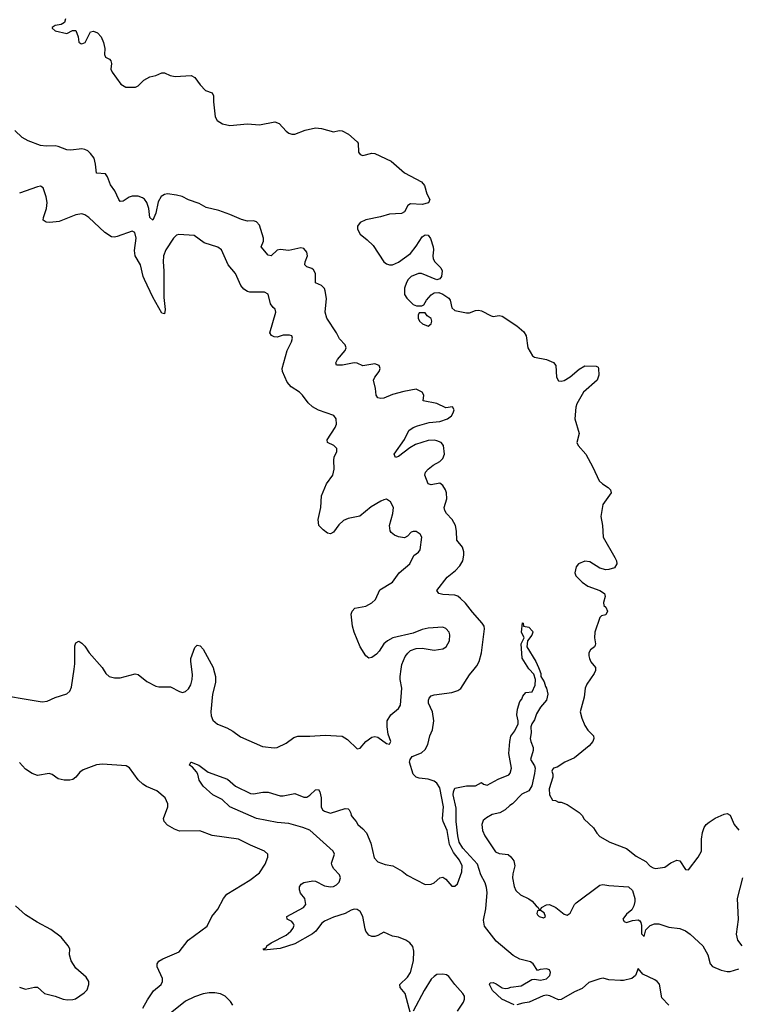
# Model space of a CAD drawing. Header units: inches. Extents: x 2323201 to 2563958, y 895391 to 1023096.
# Tile 182 of 196: x 2540930 to 2545786, y 997736 to 1004385. Entities that reach past the tile are written whole.
import ezdxf

# ---------------------------------------------------------------- set-up
doc = ezdxf.new("R2010")
doc.units = ezdxf.units.IN
doc.header["$MEASUREMENT"] = 0
doc.layers.add('C5040', color=7, linetype='Continuous')
doc.layers.add('C5949', color=7, linetype='Continuous')

msp = doc.modelspace()

# ---------------------------------------------------------------- linework, layer by layer
at = {"layer": 'C5040', "color": 5}
for points, elevation in [([(2541240.7, 1004390), (2541234.4, 1004365.6), (2541210, 1004353.2), (2541170, 1004346), (2541148.9, 1004331.1), (2541150, 1004326.8), (2541170, 1004308.8), (2541250, 1004292), (2541288.4, 1004311.6), (2541310, 1004311.3), (2541324.7, 1004270), (2541330, 1004234), (2541343.5, 1004223.5), (2541350, 1004221), (2541374, 1004230), (2541410, 1004302.8), (2541430, 1004307.3), (2541456.7, 1004296.7), (2541482, 1004270), (2541497.1, 1004230), (2541506.4, 1004190), (2541504, 1004150), (2541510, 1004132), (2541538, 1004118), (2541547.1, 1004107.1), (2541550.8, 1004090), (2541546, 1004050), (2541554.8, 1004030), (2541614.8, 1003950), (2541646.8, 1003930), (2541712.7, 1003930), (2541730, 1003938), (2541770, 1003975.8), (2541790, 1003988.7), (2541810, 1003998.4), (2541850, 1004007.2), (2541890, 1004027), (2541910, 1004027), (2541947.9, 1004007.9), (2541981.3, 1004001.3), (2542090, 1004007.9), (2542114, 1003994), (2542150, 1003944), (2542186.6, 1003906.6), (2542231.3, 1003890), (2542240.7, 1003870), (2542240.4, 1003830), (2542250.7, 1003730), (2542264.9, 1003704.9), (2542300.7, 1003680.7), (2542350, 1003670.3), (2542470, 1003681.6), (2542550, 1003674.3), (2542654.9, 1003694.9), (2542684.2, 1003684.2), (2542731.7, 1003631.7), (2542750, 1003618), (2542770, 1003612.4), (2542790, 1003612.2), (2542860.4, 1003639.6), (2542930, 1003655.3), (2542970.6, 1003650.6), (2543050, 1003627.5), (2543090, 1003637.6), (2543110, 1003634.9), (2543151.1, 1003611.1), (2543210, 1003560.7), (2543217.1, 1003550), (2543219.1, 1003490), (2543230, 1003474.8), (2543250, 1003467.3), (2543310, 1003483.8), (2543330, 1003481.3), (2543441, 1003430), (2543530, 1003351), (2543644.7, 1003290), (2543664.9, 1003264.9), (2543680.7, 1003210), (2543702.8, 1003170), (2543692.7, 1003147.3), (2543650, 1003137.2), (2543570, 1003142), (2543552, 1003130), (2543530, 1003088), (2543510, 1003075.3), (2543430, 1003071.6), (2543367.3, 1003052.7), (2543270, 1003034.2), (2543230, 1003015.1), (2543213.1, 1002990), (2543213.1, 1002970), (2543230, 1002935.8), (2543279.2, 1002899.2), (2543319, 1002859), (2543390, 1002750.3), (2543410, 1002735.6), (2543430, 1002729.3), (2543450, 1002730.4), (2543490, 1002747.6), (2543570, 1002805.5), (2543610, 1002854.8), (2543650, 1002918), (2543670, 1002931), (2543691.3, 1002930), (2543706.4, 1002906.4), (2543724, 1002850), (2543727.3, 1002830), (2543722, 1002790), (2543724, 1002770), (2543736, 1002750), (2543776, 1002710), (2543786, 1002690), (2543781, 1002650), (2543770, 1002635.3), (2543750, 1002628.7), (2543646, 1002670), (2543624.7, 1002670), (2543576.3, 1002650), (2543555.5, 1002630), (2543543, 1002610), (2543530.8, 1002570.8), (2543530.8, 1002530), (2543545.2, 1002505.2), (2543590, 1002462), (2543611.6, 1002451.6), (2543648.4, 1002451.6), (2543660.4, 1002459.6), (2543679, 1002490), (2543710, 1002526), (2543730, 1002541), (2543763.6, 1002543.6), (2543790, 1002532), (2543830, 1002504.7), (2543838.8, 1002490), (2543850, 1002438), (2543870, 1002422), (2543950, 1002404.7), (2543970, 1002406), (2544010, 1002420.9), (2544030, 1002423.1), (2544050, 1002418), (2544115.6, 1002384.4), (2544130, 1002380.9), (2544170, 1002386.4), (2544190, 1002383.8), (2544290, 1002317.6), (2544336.5, 1002276.5), (2544351.9, 1002250), (2544364.9, 1002170), (2544394.4, 1002114.4), (2544410, 1002104.9), (2544490, 1002090.3), (2544536.3, 1002070), (2544553, 1002050), (2544558.4, 1001970), (2544570, 1001945.5), (2544590, 1001943.1), (2544610, 1001947.4), (2544650, 1001972.9), (2544710, 1002025.7), (2544750, 1002047), (2544826, 1002046), (2544838, 1002038), (2544841, 1002030), (2544843.5, 1001983.5), (2544832.4, 1001950), (2544740.7, 1001870), (2544694.4, 1001790), (2544687.9, 1001767.9), (2544681, 1001690), (2544710.6, 1001590.6), (2544696, 1001530), (2544704.7, 1001510), (2544754.8, 1001450), (2544804.1, 1001364.1), (2544845.5, 1001270), (2544867.3, 1001250), (2544906.9, 1001226.9), (2544922, 1001210), (2544927.3, 1001190), (2544870.6, 1001110), (2544856.3, 1001030), (2544867.3, 1000970), (2544873, 1000890), (2544952.1, 1000752.1), (2544961.8, 1000730), (2544964.4, 1000710), (2544950, 1000684.4), (2544911.4, 1000671.4), (2544890, 1000669.7), (2544850, 1000681.5), (2544782.8, 1000722.8), (2544750, 1000727.9), (2544706.9, 1000710), (2544691.4, 1000690), (2544685.2, 1000670), (2544682.3, 1000650), (2544688.4, 1000630), (2544730, 1000586.4), (2544770, 1000560.5), (2544850, 1000530.7), (2544881, 1000510), (2544886.8, 1000490), (2544876, 1000450), (2544878, 1000430), (2544890, 1000418), (2544902.8, 1000390), (2544890, 1000365.2), (2544861, 1000359), (2544850, 1000348), (2544817.4, 1000250), (2544814.6, 1000210), (2544821.3, 1000170), (2544818.8, 1000161.1), (2544814.9, 1000150), (2544787.3, 1000130), (2544775.5, 1000110), (2544774.9, 1000090), (2544780.4, 1000070), (2544789, 1000049), (2544820.4, 1000010), (2544821, 1000000)], 40), ([(2544001.8, 1000000), (2544019.1, 1000020.9), (2544034.5, 1000050), (2544049.7, 1000110.3), (2544071.4, 1000271.4), (2544067.8, 1000290), (2544056.2, 1000310), (2543990, 1000383.6), (2543943.7, 1000443.7), (2543910, 1000477.4), (2543890, 1000491.2), (2543870, 1000498.3), (2543790, 1000503.9), (2543762, 1000510), (2543749.4, 1000529.4), (2543819, 1000621), (2543875.2, 1000664.8), (2543903.3, 1000696.7), (2543923.7, 1000730), (2543932, 1000770), (2543931.7, 1000791.7), (2543922, 1000822), (2543884.5, 1000870), (2543882.9, 1000930), (2543875.1, 1000970), (2543852, 1001010), (2543814.7, 1001050), (2543802, 1001070), (2543799.6, 1001090), (2543817.6, 1001150), (2543814.7, 1001190), (2543806.9, 1001210), (2543790, 1001238.3), (2543770, 1001254), (2543710, 1001244.3), (2543690.7, 1001250.7), (2543667.2, 1001310), (2543673.1, 1001330), (2543689.8, 1001350), (2543724.2, 1001375.8), (2543770, 1001400.6), (2543790, 1001422.4), (2543801, 1001450), (2543793.4, 1001510), (2543778.7, 1001530), (2543750, 1001541.5), (2543730, 1001545), (2543690, 1001542.5), (2543604.4, 1001515.6), (2543566.3, 1001493.7), (2543490, 1001435.8), (2543469, 1001429), (2543460.9, 1001450), (2543529.7, 1001550), (2543558.9, 1001610), (2543588, 1001630), (2543617.5, 1001642.5), (2543696.1, 1001663.9), (2543770, 1001672.2), (2543822, 1001690), (2543847, 1001710), (2543859.5, 1001730), (2543866, 1001750), (2543855.3, 1001770), (2543810, 1001764), (2543750, 1001794.2), (2543657.2, 1001810), (2543660.5, 1001850), (2543650.9, 1001870), (2543610, 1001890.7), (2543525.5, 1001874.5), (2543450, 1001853.3), (2543390, 1001829.8), (2543370, 1001827), (2543351, 1001831), (2543338.5, 1001850), (2543334.3, 1001894.3), (2543322, 1001950), (2543329.7, 1001970), (2543359.1, 1002010), (2543366.9, 1002030), (2543358.3, 1002050), (2543330, 1002062), (2543250, 1002046.9), (2543210, 1002064.4), (2543190, 1002067.8), (2543110.9, 1002050.9), (2543072, 1002052), (2543067.2, 1002067.2), (2543076.9, 1002090), (2543129.8, 1002150), (2543135.6, 1002170), (2543128.8, 1002190), (2543090.3, 1002230.3), (2543070.4, 1002270), (2543005.4, 1002370), (2542994.1, 1002410), (2543002.9, 1002502.9), (2542994.9, 1002554.9), (2542989.4, 1002569.4), (2542970.5, 1002590.5), (2542929, 1002609), (2542929.8, 1002670), (2542915.5, 1002695.6), (2542904.6, 1002704.6), (2542870, 1002716.4), (2542857.2, 1002730), (2542859.3, 1002750), (2542875.2, 1002790), (2542870, 1002814.7), (2542850, 1002838.9), (2542830, 1002844.4), (2542750, 1002826), (2542690, 1002832.6), (2542670, 1002827.8), (2542630, 1002789.6), (2542610, 1002795.6), (2542562.4, 1002850), (2542578.2, 1002890), (2542578.2, 1002910), (2542550, 1002998.4), (2542530, 1003020.5), (2542510, 1003027), (2542470, 1003023.7), (2542430, 1003034.5), (2542350, 1003069.4), (2542275.3, 1003095.3), (2542190, 1003116.9), (2542143.3, 1003143.3), (2542070, 1003168.6), (2542029.4, 1003190), (2541990, 1003200.7), (2541930, 1003209.8), (2541910, 1003205), (2541886.7, 1003190), (2541866.1, 1003153.9), (2541850, 1003077.6), (2541830, 1003031.8), (2541810, 1003049.5), (2541803.4, 1003110), (2541790.4, 1003150.4), (2541773, 1003173), (2541761, 1003181), (2541730, 1003192.7), (2541690, 1003192.5), (2541670, 1003186.4), (2541630, 1003158.7), (2541610, 1003157.7), (2541600.3, 1003170), (2541573.9, 1003230), (2541543.2, 1003270), (2541522.8, 1003322.8), (2541510, 1003343.5), (2541448.4, 1003348.4), (2541443.1, 1003410), (2541432.7, 1003450), (2541410, 1003482.4), (2541390, 1003499.5), (2541370, 1003509.3), (2541350, 1003512), (2541276.1, 1003503.9), (2541250, 1003505.6), (2541190, 1003529.6), (2541170, 1003533), (2541110, 1003529.7), (2541070, 1003534.7), (2540986.9, 1003566.9), (2540947.3, 1003590), (2540897.6, 1003637.6)], 40), ([(2543508.1, 1000000), (2543512.6, 1000030), (2543536.1, 1000083.9), (2543552, 1000108), (2543570, 1000124.4), (2543610, 1000139.5), (2543650, 1000141.1), (2543730, 1000127.2), (2543790, 1000135.5), (2543811.8, 1000150), (2543833.6, 1000190), (2543837, 1000230), (2543832.3, 1000250), (2543810, 1000273.2), (2543790, 1000282.7), (2543690, 1000275.6), (2543650, 1000267), (2543590, 1000242), (2543451, 1000210), (2543414.8, 1000190), (2543390.7, 1000170), (2543359.9, 1000120.1), (2543340.3, 1000099.7), (2543310, 1000077), (2543290, 1000072.3), (2543268.5, 1000088.5), (2543230.9, 1000150.9), (2543189.8, 1000249.8), (2543178.9, 1000290), (2543169.6, 1000370), (2543176, 1000390), (2543195.3, 1000410), (2543270, 1000424), (2543310, 1000446.3), (2543335.1, 1000470), (2543364.9, 1000535.1), (2543450, 1000587), (2543495.4, 1000650), (2543566.9, 1000710), (2543593.3, 1000766.7), (2543626, 1000790), (2543635.8, 1000804.2), (2543647.3, 1000890), (2543637, 1000910), (2543610, 1000929.4), (2543590, 1000929.3), (2543576.3, 1000923.7), (2543550, 1000897.2), (2543530, 1000885.2), (2543490, 1000892.3), (2543463.9, 1000903.9), (2543441.5, 1000921.5), (2543432.9, 1000932.9), (2543429.3, 1000970), (2543452, 1001050), (2543456.3, 1001090), (2543435.6, 1001130), (2543410, 1001146.3), (2543390, 1001143.5), (2543370, 1001134), (2543305.1, 1001094.9), (2543227.9, 1001032.1), (2543150, 1001017.6), (2543117.7, 1001002.3), (2543086.1, 1000973.9), (2543050, 1000925.2), (2543030, 1000912.7), (2543010, 1000917.2), (2542980.1, 1000940.1), (2542952, 1000970), (2542947.3, 1001010), (2542964.5, 1001090), (2542969.6, 1001170.4), (2543004, 1001250), (2543046, 1001310), (2543056, 1001350), (2543052.7, 1001410), (2543056, 1001430), (2543074, 1001470), (2543073.6, 1001490), (2543053.2, 1001510), (2543009.6, 1001529.6), (2543007, 1001547), (2543061.6, 1001630), (2543070, 1001654), (2543069.4, 1001689.4), (2543052, 1001712), (2542950, 1001747.3), (2542910, 1001769.6), (2542878.6, 1001798.6), (2542841.2, 1001850), (2542821.2, 1001870), (2542765.3, 1001905.3), (2542737.7, 1001937.7), (2542706, 1002010), (2542703.7, 1002030), (2542737.6, 1002150), (2542766.6, 1002210), (2542773.2, 1002233.2), (2542769.1, 1002249.1), (2542754.2, 1002254.2), (2542710, 1002253.6), (2542670, 1002242), (2542650, 1002242.7), (2542632.5, 1002252.5), (2542621.2, 1002270), (2542660.9, 1002410), (2542657.2, 1002430), (2542642.3, 1002442.3), (2542626.1, 1002466.1), (2542610, 1002531.8), (2542583.9, 1002543.9), (2542486, 1002546), (2542470, 1002549.8), (2542445.8, 1002565.8), (2542425.7, 1002590), (2542389.2, 1002670), (2542340.2, 1002730), (2542294, 1002830), (2542270, 1002849.8), (2542177.3, 1002877.3), (2542110, 1002927.6), (2542006, 1002934), (2541990, 1002929.6), (2541970, 1002909.5), (2541918.3, 1002830), (2541903.2, 1002790), (2541899.8, 1002750), (2541904.8, 1002690), (2541904.8, 1002510), (2541913.2, 1002426.8), (2541910, 1002399), (2541890, 1002402.9), (2541830, 1002511.1), (2541772.9, 1002630), (2541763.7, 1002650), (2541746, 1002730), (2541710.7, 1002790), (2541706.6, 1002826.6), (2541718.2, 1002910), (2541708.1, 1002948.2), (2541690, 1002955.8), (2541590, 1002920.2), (2541570, 1002915.8), (2541550, 1002918), (2541506.8, 1002946.8), (2541397, 1003050), (2541370, 1003067.6), (2541350, 1003074), (2541310, 1003067.8), (2541197.1, 1003022.9), (2541134.9, 1003014.9), (2541110, 1003016.9), (2541089.6, 1003030), (2541091.4, 1003050), (2541111.2, 1003110), (2541115.1, 1003150), (2541109.6, 1003189.6), (2541088.7, 1003250), (2541070, 1003261.2), (2541050, 1003257.2), (2540930, 1003212.3)], 60), ([(2544371.9, 1000000), (2544370, 1000002), (2544326.2, 1000073.8), (2544319, 1000170), (2544338, 1000210), (2544321.2, 1000250), (2544328.4, 1000311.6), (2544332, 1000310), (2544334, 1000290), (2544370, 1000282), (2544396, 1000256), (2544398, 1000250), (2544390, 1000228), (2544362, 1000190), (2544358, 1000150), (2544417.3, 1000050), (2544436, 1000010), (2544440, 1000000)], 20), ([(2541299.1, 1000000), (2541304.2, 1000035.8), (2541303.5, 1000156.5), (2541310, 1000176), (2541330, 1000187.3), (2541350, 1000174.8), (2541370, 1000154), (2541400.5, 1000110), (2541488, 1000010), (2541494.3, 1000000)], 60), ([(2542093.3, 1000000), (2542086, 1000050), (2542087.9, 1000072.1), (2542114.3, 1000145.7), (2542130, 1000161.3), (2542150, 1000157), (2542170, 1000134.4), (2542237.3, 1000010), (2542239.9, 1000000)], 60)]:
    msp.add_lwpolyline(points, dxfattribs=dict(at, elevation=elevation))
at = {"layer": 'C5040', "color": 5, "elevation": 40}
msp.add_lwpolyline([(2543670, 1002406), (2543630, 1002406), (2543622, 1002390), (2543622, 1002370), (2543632, 1002350), (2543652, 1002330), (2543690, 1002316), (2543710, 1002332), (2543715.1, 1002350), (2543710, 1002368), (2543684, 1002384)], close=True, dxfattribs=at)
at = {"layer": 'C5949', "color": 5}
for points, elevation in [([(2540730, 999837.3), (2541082.2, 999777.7), (2541116.1, 999783.9), (2541170, 999808.8), (2541250, 999833.4), (2541269.6, 999850.4), (2541281.6, 999878.4), (2541299.1, 1000000)], 60), ([(2541494.3, 1000000), (2541513, 999970), (2541534.8, 999950), (2541570, 999939.5), (2541610, 999941.3), (2541710, 999967.2), (2541730, 999962.6), (2541790, 999916.1), (2541850, 999884.4), (2541870, 999880.2), (2541950, 999880.3), (2542010, 999847.7), (2542030, 999842), (2542050, 999848), (2542070, 999865.5), (2542086.6, 999893.4), (2542096.8, 999930), (2542099, 999961), (2542093.3, 1000000)], 60), ([(2543570, 997673.2), (2543535.8, 997810), (2543501.6, 997850), (2543499.7, 997870), (2543550, 997918.9), (2543570.7, 997950), (2543590.9, 998030), (2543593.9, 998093.9), (2543586.2, 998126.2), (2543567.6, 998150), (2543539.5, 998170), (2543490, 998188.7), (2543450, 998196.8), (2543390, 998222.7), (2543350, 998199.6), (2543330, 998193.3), (2543310, 998193.3), (2543290, 998203.6), (2543269.8, 998229.8), (2543264.6, 998244.6), (2543249.7, 998330), (2543230, 998362.9), (2543210, 998376.3), (2543190, 998378.9), (2543170, 998372.4), (2543130, 998349.7), (2543050, 998324.2), (2542990, 998298), (2542970, 998280.9), (2542932.4, 998230), (2542910, 998211.4), (2542790, 998144.4), (2542690, 998113.7), (2542581.2, 998101.2), (2542575.3, 998110), (2542587.3, 998112.7), (2542598.5, 998121.5), (2542601.3, 998130), (2542630, 998151.1), (2542730, 998202.3), (2542763.5, 998230), (2542778, 998250), (2542784.7, 998270), (2542780.3, 998280.3), (2542770, 998294.7), (2542737.2, 998310), (2542735.1, 998330), (2542848.7, 998390), (2542864, 998410), (2542856, 998450), (2542827.1, 998487.1), (2542820.7, 998510), (2542820.9, 998530), (2542831.8, 998548.2), (2542850, 998558), (2542910.3, 998570.3), (2542930, 998568.5), (2542990, 998536.5), (2543030, 998530.2), (2543050, 998532.6), (2543070, 998542), (2543090, 998560.4), (2543098.5, 998590), (2543092.4, 998610), (2543053, 998650), (2543041.3, 998670), (2543037.6, 998690), (2543057.6, 998750), (2543048, 998770), (2542890, 998912.2), (2542844.2, 998930), (2542750, 998956.2), (2542670, 998963.8), (2542530, 998991.2), (2542350, 999069.8), (2542298.7, 999118.7), (2542235.6, 999150), (2542170, 999209.6), (2542143, 999250), (2542134, 999290), (2542126, 999306), (2542098, 999338), (2542078, 999350), (2542086, 999370), (2542089.1, 999370.9), (2542142, 999350), (2542204.4, 999304.4), (2542335.5, 999255.5), (2542388.8, 999208.9), (2542490, 999159.6), (2542510, 999156.9), (2542572.5, 999167.5), (2542610, 999167.9), (2542690, 999144.2), (2542710, 999143.5), (2542790, 999159.5), (2542850, 999135.3), (2542870, 999135.8), (2542891.9, 999148.2), (2542930, 999184.9), (2542950, 999186.8), (2542959.3, 999170), (2542967.2, 999130), (2542967, 999070), (2542977.3, 999050), (2542990, 999039.1), (2543030, 999027.3), (2543130, 999059.1), (2543150, 999056), (2543156, 999050), (2543167.7, 999027.7), (2543170.8, 999010.8), (2543187.5, 998987.5), (2543204.7, 998970), (2543216, 998950), (2543250, 998920.5), (2543272.9, 998892.9), (2543303.1, 998823.1), (2543325.9, 998725.9), (2543350, 998697.6), (2543400.3, 998680.2), (2543450.8, 998670), (2543515.8, 998635.8), (2543548.9, 998608.9), (2543670, 998546), (2543710, 998546.5), (2543730, 998557), (2543770, 998590.5), (2543790, 998594.9), (2543810, 998582), (2543850, 998534.8), (2543870, 998534.8), (2543889.4, 998550.6), (2543916.8, 998630), (2543920.7, 998670), (2543902.7, 998710), (2543861.2, 998761.3), (2543834, 998814), (2543819.5, 998910), (2543791.4, 998970), (2543786.8, 998990), (2543794.5, 999070), (2543770, 999198.3), (2543750, 999229.8), (2543730, 999242.3), (2543690, 999255.3), (2543630, 999262.4), (2543610, 999270.7), (2543590, 999291.1), (2543565, 999370), (2543568.2, 999390), (2543583.1, 999410), (2543646.5, 999433.5), (2543670, 999455.5), (2543687.1, 999490), (2543702.4, 999550), (2543719.8, 999590), (2543728.1, 999650), (2543719.8, 999710), (2543693.3, 999770), (2543691.8, 999790), (2543697.7, 999802.3), (2543710, 999818), (2543730, 999826), (2543850, 999841.5), (2543890, 999854.3), (2543910.6, 999869.4), (2543970, 999961.3), (2544001.8, 1000000)], 40), ([(2542239.9, 1000000), (2542252.8, 999950), (2542254, 999910), (2542233.8, 999830), (2542221.8, 999710), (2542223.8, 999683.8), (2542234.8, 999654.8), (2542268, 999628), (2542330, 999603.1), (2542370, 999581.3), (2542422.3, 999542.3), (2542570, 999476.9), (2542650, 999468.5), (2542670, 999470.5), (2542730, 999498.4), (2542782.6, 999537.4), (2542810, 999546.2), (2542890, 999546.3), (2542994.4, 999554.4), (2543110, 999546), (2543144.4, 999524.4), (2543210, 999461), (2543230, 999466), (2543270, 999510.8), (2543310, 999538.8), (2543330, 999544), (2543350, 999541), (2543410, 999498), (2543430, 999492), (2543437.2, 999510), (2543420.9, 999560.9), (2543412.7, 999610), (2543413.2, 999650), (2543439.3, 999690), (2543490, 999734), (2543503.9, 999756.1), (2543512.9, 999870), (2543500.5, 999930), (2543500.5, 999950), (2543508.1, 1000000)], 60), ([(2544272.3, 997732.3), (2544188.7, 997770), (2544124, 997830), (2544104, 997870), (2544110, 997882), (2544130, 997882.8), (2544150, 997874.4), (2544190, 997846.8), (2544210, 997842), (2544230, 997844), (2544250, 997851.8), (2544319.1, 997860.9), (2544390, 997902.8), (2544410, 997906.8), (2544450, 997899.3), (2544490, 997908.5), (2544511.6, 997930), (2544517.6, 997950), (2544509.6, 997969.6), (2544490, 997975.8), (2544447.9, 997972.1), (2544430, 997964), (2544399.3, 998010), (2544382.6, 998022.6), (2544310, 998041.7), (2544264.7, 998064.7), (2544150, 998162.5), (2544070, 998263.1), (2544064.4, 998304.4), (2544079.4, 998380.6), (2544088.5, 998490), (2544084.8, 998524.8), (2544075.7, 998555.7), (2544045.7, 998610), (2544023, 998683), (2543924.7, 998790), (2543900.2, 998830), (2543890, 998874), (2543880.2, 998970), (2543880.7, 999060.7), (2543860.4, 999150), (2543861.3, 999170), (2543870, 999196), (2543950, 999211), (2544010, 999211), (2544050, 999234), (2544063.6, 999223.6), (2544090, 999216), (2544164.2, 999255.8), (2544234.5, 999285.5), (2544244.1, 999295.9), (2544252.7, 999330), (2544236, 999430), (2544241.7, 999510), (2544250, 999546), (2544277, 999583), (2544298, 999630), (2544299.6, 999650), (2544289.9, 999689.9), (2544293, 999730), (2544310, 999780.5), (2544323.1, 999796.9), (2544330, 999816.3), (2544350, 999840.5), (2544392.9, 999847.1), (2544413.2, 999890), (2544416, 999930), (2544404.7, 999964.7), (2544371.9, 1000000)], 20), ([(2544440, 1000000), (2544452, 999970), (2544452, 999950), (2544474.4, 999914.4), (2544482.8, 999882.8), (2544490.8, 999870), (2544498.8, 999830), (2544490.8, 999790), (2544450, 999742), (2544422.4, 999697.6), (2544410, 999658), (2544390.8, 999630), (2544384.7, 999610), (2544386, 999570), (2544380.7, 999530), (2544383, 999510), (2544399.1, 999470), (2544399.1, 999450), (2544381, 999390), (2544410, 999346), (2544413, 999330), (2544410, 999294), (2544390, 999212.3), (2544370, 999178.4), (2544323.9, 999156.1), (2544261, 999090), (2544241.3, 999078.7), (2544210.4, 999050), (2544174, 999030), (2544123.2, 999016.8), (2544084.2, 998995.8), (2544063.1, 998976.9), (2544052.9, 998950), (2544057.1, 998910), (2544073.3, 998873.3), (2544146.5, 998766.5), (2544170, 998753.8), (2544230, 998746.5), (2544250, 998731.5), (2544270, 998704.4), (2544276.3, 998670), (2544262, 998618), (2544260.6, 998590), (2544271.8, 998531.8), (2544283.4, 998503.4), (2544314.5, 998474.5), (2544370, 998448.8), (2544393, 998433), (2544419.9, 998399.9), (2544434, 998390), (2544438, 998378), (2544450, 998374), (2544455.3, 998390), (2544490, 998407.7), (2544510, 998410.3), (2544553.4, 998390), (2544610, 998344.7), (2544630, 998338), (2544649.2, 998350.8), (2544679.5, 998410), (2544690, 998420.5), (2544850, 998541.1), (2544870, 998545.3), (2544910, 998538.7), (2545044.7, 998530), (2545070, 998504.7), (2545087.3, 998450), (2545086.8, 998430), (2545079.8, 998400.2), (2545067.1, 998372.9), (2545030, 998345.2), (2545006, 998310), (2545014.8, 998294.8), (2545030, 998288.2), (2545070, 998303), (2545110, 998307.3), (2545120.7, 998300.7), (2545128.1, 998288.1), (2545131, 998269), (2545132.7, 998212.7), (2545150, 998194), (2545161.5, 998238.5), (2545191.5, 998268.5), (2545220.5, 998279.5), (2545250, 998279.5), (2545317.3, 998257.3), (2545390, 998247.2), (2545430, 998231), (2545460.9, 998210), (2545545.7, 998130), (2545580.9, 998070), (2545595.3, 998010), (2545612.1, 997992), (2545670, 997966.5), (2545710, 997956.9), (2545730, 997957.6), (2545790, 997976.3)], 20), ([(2544821, 1000000), (2544821.6, 999990), (2544812.7, 999970), (2544762.6, 999897.4), (2544750.3, 999870), (2544744.2, 999810), (2544717, 999710), (2544727.7, 999667.7), (2544750, 999618), (2544770, 999586.4), (2544808, 999550), (2544810.7, 999530), (2544802, 999510), (2544778, 999482), (2544679, 999401), (2544613.4, 999370), (2544561.7, 999338.3), (2544537.3, 999330), (2544530, 999321.2), (2544526.3, 999310), (2544532.7, 999290), (2544532.7, 999270), (2544508.4, 999190), (2544511.2, 999151.1), (2544530, 999114), (2544551.6, 999111.6), (2544570, 999102), (2544590, 999102), (2544630, 999084.7), (2544710, 999032), (2544732, 999010), (2544745.4, 998985.4), (2544807.5, 998927.5), (2544830.7, 998890.7), (2544851.3, 998870), (2544918, 998830), (2545030, 998788.4), (2545095.5, 998735.5), (2545160.8, 998700.8), (2545190, 998669.4), (2545210, 998657.1), (2545227.5, 998652.5), (2545290, 998661.3), (2545330, 998690.3), (2545370.4, 998710.4), (2545390, 998704.9), (2545430, 998647.3), (2545450, 998644), (2545515.8, 998730), (2545536.4, 998770), (2545536.8, 998850), (2545543.9, 998896), (2545554.7, 998930), (2545569.6, 998950), (2545590, 998966.7), (2545630, 998992), (2545690, 999020.3), (2545710, 999023.8), (2545730, 999013.4), (2545758.7, 998950), (2545790, 998912.4)], 40), ([(2541763, 997710), (2541793.5, 997766.5), (2541833.5, 997826.5), (2541886, 997870), (2541896, 997890), (2541896, 997910), (2541858.7, 997990), (2541859.6, 998010), (2541870, 998027.3), (2541896.6, 998043.4), (2542007, 998090), (2542069.8, 998170.2), (2542197, 998263), (2542229.6, 998330), (2542270, 998379.1), (2542307.2, 998450), (2542330, 998478.7), (2542485.5, 998574.5), (2542550, 998623.8), (2542590, 998682.8), (2542607, 998730), (2542606, 998750), (2542585.2, 998770), (2542489.8, 998809.8), (2542410, 998851.1), (2542230, 998876.4), (2542146.6, 998906.6), (2542010, 998904.8), (2541977.6, 998917.6), (2541930, 998946.6), (2541906.6, 998970), (2541902.7, 998990), (2541930.6, 999070), (2541930.5, 999090.5), (2541912.7, 999130), (2541857.1, 999177.2), (2541787.1, 999207.2), (2541762.4, 999222.4), (2541731.2, 999251.2), (2541673.4, 999333.4), (2541650, 999345.4), (2541490, 999357.1), (2541450, 999352.9), (2541359.9, 999320.1), (2541337.1, 999302.9), (2541310, 999269.5), (2541290, 999254.5), (2541270, 999249.4), (2541230, 999249.3), (2541190, 999259), (2541150, 999287), (2541130, 999294), (2541050, 999280.7), (2541014.1, 999294.1), (2540970, 999323.7), (2540928.4, 999368.4)], 60), ([(2545811.4, 998130), (2545783.5, 998170), (2545774.6, 998210), (2545788.3, 998308.3), (2545780.9, 998450), (2545816.4, 998590)], 20), ([(2540930, 997850.7), (2540970, 997838.8), (2541030, 997851), (2541050, 997851), (2541098, 997810), (2541170.4, 997790.4), (2541224.7, 997770), (2541254.5, 997765.5), (2541290, 997767.3), (2541306.8, 997773.2), (2541366.8, 997813.2), (2541386.3, 997833.7), (2541397.2, 997870), (2541397.2, 997890), (2541378.9, 997918.9), (2541310, 997979), (2541277.2, 998030), (2541266, 998070), (2541269, 998110), (2541259, 998130), (2541210, 998189), (2541142, 998242), (2541048, 998290), (2540970, 998341.2), (2540901.2, 998401.2)], 80), ([(2543888.7, 997690), (2543929.8, 997750), (2543936.2, 997770), (2543936.4, 997790), (2543925.4, 997810), (2543869.9, 997869.9), (2543830, 997924.2), (2543814.7, 997934.7), (2543790, 997940.3), (2543750, 997936.5), (2543730, 997924.8), (2543710, 997905.1), (2543664.1, 997830), (2543590, 997689.4)], 40), ([(2545316, 997730), (2545270, 997779), (2545252.6, 997872.6), (2545238.8, 997890), (2545221.9, 997901.9), (2545140.5, 997940.5), (2545110, 997978), (2545090.7, 997930), (2545066.8, 997910), (2545010, 997896.4), (2544990, 997896.1), (2544910, 997901.8), (2544871.8, 997911.8), (2544850, 997908.2), (2544777.1, 997882.9), (2544730, 997842.6), (2544680.2, 997819.8), (2544590, 997768.8), (2544570, 997767.1), (2544513.5, 997793.5), (2544490, 997798), (2544467.6, 997792.4), (2544373.4, 997750), (2544330, 997743.9), (2544290, 997732)], 20), ([(2542370, 997729.2), (2542354.5, 997754.5), (2542318, 997790), (2542286.8, 997806.8), (2542250, 997814), (2542210, 997814.2), (2542170, 997807.6), (2542112.6, 997787.4), (2542050, 997756.4), (2541936.1, 997663.9)], 60)]:
    msp.add_lwpolyline(points, dxfattribs=dict(at, elevation=elevation))
at = {"layer": 'C5949', "color": 5, "elevation": 20}
msp.add_lwpolyline([(2544450, 998369), (2544430, 998368), (2544424, 998350), (2544430, 998341), (2544441, 998330), (2544470, 998318.8), (2544484, 998330), (2544473.6, 998353.6)], close=True, dxfattribs=at)

doc.saveas('drawing.dxf')
